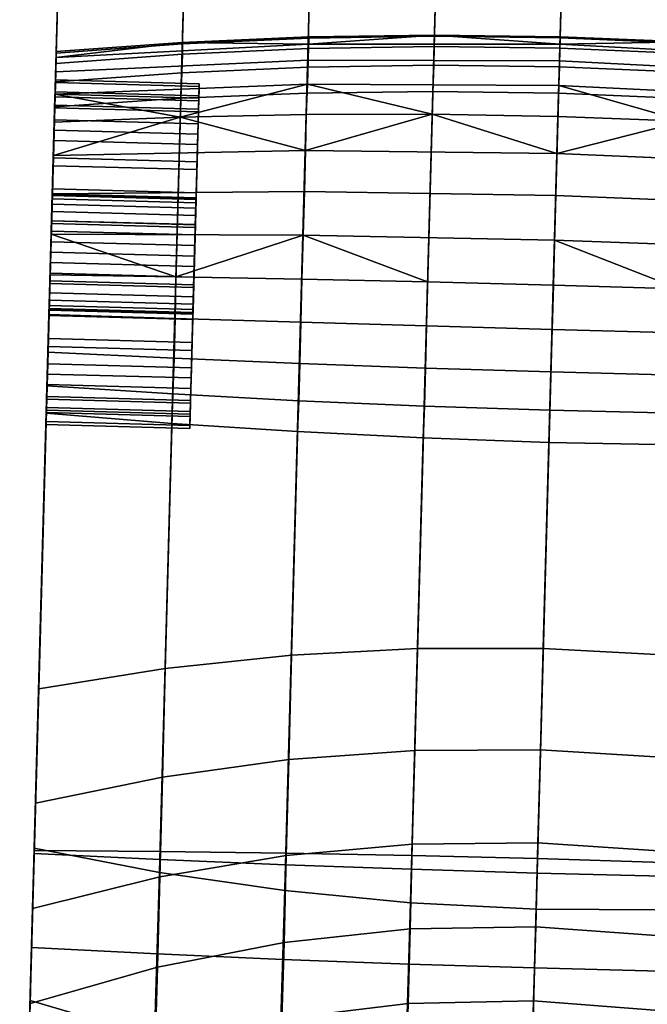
# Model space of a CAD drawing. Header units: millimetres. Extents: x -265 to 265, y -281 to 271.
# Tile 14 of 256: x -264 to -242, y -105 to -71. Entities that reach past the tile are written whole.
import ezdxf

# ---------------------------------------------------------------- set-up
doc = ezdxf.new("R2010")
doc.units = ezdxf.units.MM
doc.header["$MEASUREMENT"] = 0
doc.layers.add('podrucky', color=7, linetype='Continuous', true_color=0x000000)

msp = doc.modelspace()

# ---------------------------------------------------------------- meshes
at = {"layer": 'podrucky'}
mesh = msp.add_polyface(dxfattribs=at)
corners = [(-221.451, 160.112, 632.927), (-221.936, 142.486, 631.806), (-221.629, 153.629, 630.459), (-221.215, 168.72, 632.027), (-221.478, 159.15, 629.19), (-228.629, -100.823, 645.978), (-221.328, 164.581, 627.529), (-256.616, 154.592, 630.459), (-256.923, 143.448, 631.806), (-256.438, 161.074, 632.927), (-263.615, -99.861, 645.978), (-256.465, 160.113, 629.19), (-256.201, 169.682, 632.027), (-256.314, 165.544, 627.529), (-247.691, 160.203, 626.371), (-252.07, 160.186, 627.544), (-251.926, 165.436, 625.985), (-247.549, 165.325, 624.885), (-247.838, 155.004, 627.51), (-252.221, 154.853, 628.738), (-248.142, 144.52, 628.735), (-252.53, 144.093, 630.014), (-243.322, 160.166, 625.669), (-243.182, 165.211, 624.227), (-243.465, 155.047, 626.775), (-243.758, 144.727, 627.968), (-238.959, 160.073, 625.436), (-238.82, 165.093, 624.008), (-239.099, 154.981, 626.531), (-239.381, 144.716, 627.713), (-234.599, 159.925, 625.67), (-234.461, 164.971, 624.228), (-234.737, 154.807, 626.777), (-235.012, 144.486, 627.97), (-230.235, 159.723, 626.373), (-230.096, 164.845, 624.887), (-230.375, 154.524, 627.513), (-230.648, 144.037, 628.738), (-225.864, 159.464, 627.546), (-225.721, 164.715, 625.986), (-226.008, 154.131, 628.74), (-226.29, 143.371, 630.016), (-256.465, 160.113, 629.19), (-256.314, 165.544, 627.529), (-256.616, 154.592, 630.459), (-256.923, 143.448, 631.806), (-225.578, 169.847, 624.071), (-221.183, 169.881, 625.486), (-221.328, 164.581, 627.529), (-221.478, 159.15, 629.19), (-221.629, 153.629, 630.459), (-221.936, 142.486, 631.806), (-247.737, 159.208, 636.013), (-252.093, 160.005, 634.727), (-259.241, -99.894, 647.727), (-254.866, -99.952, 648.976), (-247.494, 168.639, 634.974), (-251.856, 169.094, 633.745), (-243.374, 158.681, 636.784), (-250.491, -100.035, 649.724), (-243.119, 168.317, 635.712), (-238.737, 168.13, 635.958), (-239.004, 158.426, 637.04), (-234.353, 168.076, 635.711), (-234.628, 158.441, 636.782), (-229.969, 168.157, 634.972), (-230.244, 158.728, 636.011), (-225.588, 168.372, 633.743), (-225.853, 159.284, 634.725), (-256.438, 161.074, 632.927), (-263.615, -99.861, 645.978), (-256.201, 169.682, 632.027), (-233.002, -100.616, 647.725), (-228.629, -100.823, 645.978), (-221.451, 160.112, 632.927), (-221.215, 168.72, 632.027)]
mesh.append_faces([[corners[k] for k in face] for face in [(0, 1, 2, 2), (3, 0, 4, 4), (2, 4, 0, 0), (0, 5, 1, 1), (3, 4, 6, 6), (7, 8, 9, 9), (10, 9, 8, 8), (11, 12, 13, 13), (9, 11, 7, 7), (9, 12, 11, 11), (14, 15, 16, 17), (18, 19, 15, 14), (20, 21, 19, 18), (22, 14, 17, 23), (24, 18, 14, 22), (25, 20, 18, 24), (26, 22, 23, 27), (28, 24, 22, 26), (29, 25, 24, 28), (30, 26, 27, 31), (32, 28, 26, 30), (33, 29, 28, 32), (34, 30, 31, 35), (36, 32, 30, 34), (37, 33, 32, 36), (38, 34, 35, 39), (40, 36, 34, 38), (41, 37, 36, 40), (42, 43, 16, 15), (44, 42, 15, 19), (45, 44, 19, 21), (39, 46, 47, 48), (40, 38, 49, 50), (41, 40, 50, 51), (38, 39, 48, 49), (52, 53, 54, 55), (56, 57, 53, 52), (58, 52, 55, 59), (60, 56, 52, 58), (61, 60, 58, 62), (63, 61, 62, 64), (65, 63, 64, 66), (67, 65, 66, 68), (69, 70, 54, 53), (71, 69, 53, 57), (68, 72, 73, 74), (67, 68, 74, 75)]])
mesh = msp.add_polyface(dxfattribs=at)
corners = [(-221.936, 142.486, 631.806), (-228.629, -100.823, 645.978), (-228.632, -100.923, 643.981), (-262.851, -72.049, 449.635), (-262.878, -73.039, 450), (-262.853, -72.118, 451.044), (-262.856, -72.264, 448.241), (-262.881, -73.139, 448.908), (-263.615, -99.861, 645.978), (-256.923, 143.448, 631.806), (-263.618, -99.961, 643.981), (-254.877, -100.351, 640.984), (-259.249, -100.168, 642.232), (-252.53, 144.093, 630.014), (-248.142, 144.52, 628.735), (-254.08, -71.952, 452.521), (-258.464, -72.151, 452.486), (-258.485, -72.797, 453.849), (-254.102, -72.604, 453.934), (-254.074, -71.596, 451.005), (-258.458, -71.793, 451.021), (-250.504, -100.509, 640.235), (-243.758, 144.727, 627.968), (-249.706, -71.881, 452.541), (-249.727, -72.536, 453.986), (-249.699, -71.526, 450.995), (-246.131, -100.642, 639.986), (-239.381, 144.716, 627.713), (-245.341, -71.938, 452.548), (-245.359, -72.594, 454.003), (-245.331, -71.583, 450.992), (-241.758, -100.749, 640.236), (-235.012, 144.486, 627.97), (-240.98, -72.121, 452.541), (-240.995, -72.777, 453.986), (-240.968, -71.766, 450.996), (-237.384, -100.832, 640.986), (-230.648, 144.037, 628.738), (-236.605, -72.077, 451.005), (-236.619, -72.433, 452.521), (-233.009, -100.89, 642.234), (-226.29, 143.371, 630.016), (-232.239, -72.515, 451.021), (-232.253, -72.872, 452.486), (-263.618, -99.961, 643.981), (-256.923, 143.448, 631.806), (-262.853, -72.118, 451.044), (-262.862, -72.478, 452.438), (-262.851, -72.049, 449.635), (-258.467, -71.736, 449.545), (-249.705, -71.483, 449.441), (-254.085, -71.548, 449.48), (-245.33, -71.542, 449.428), (-221.936, 142.486, 631.806), (-228.632, -100.923, 643.981), (-240.959, -71.724, 449.441), (-236.592, -72.03, 449.48), (-232.227, -72.459, 449.545), (-245.354, -72.378, 446.397), (-254.091, -72.355, 446.52), (-254.08, -71.799, 447.975), (-245.337, -71.805, 447.886), (-236.63, -72.836, 446.52), (-236.61, -72.28, 447.975), (-262.856, -72.264, 448.241), (-262.87, -72.767, 446.892), (-227.869, -73.226, 448.241), (-239.004, 158.426, 637.04), (-243.374, 158.681, 636.784), (-250.491, -100.035, 649.724), (-246.117, -100.142, 649.973), (-234.628, 158.441, 636.782), (-241.744, -100.275, 649.723), (-230.244, 158.728, 636.011), (-237.373, -100.433, 648.974), (-225.853, 159.284, 634.725), (-233.002, -100.616, 647.725)]
mesh.append_faces([[corners[k] for k in face] for face in [(0, 1, 2, 2), (3, 4, 5, 5), (6, 7, 3, 3), (8, 9, 10, 10), (11, 12, 13, 14), (15, 16, 17, 18), (19, 20, 16, 15), (21, 11, 14, 22), (23, 15, 18, 24), (25, 19, 15, 23), (26, 21, 22, 27), (28, 23, 24, 29), (30, 25, 23, 28), (31, 26, 27, 32), (33, 28, 29, 34), (35, 30, 28, 33), (36, 31, 32, 37), (38, 35, 33, 39), (40, 36, 37, 41), (42, 38, 39, 43), (44, 45, 13, 12), (46, 47, 16, 20), (48, 46, 20, 49), (19, 25, 50, 51), (19, 51, 49, 20), (52, 50, 25, 30), (40, 41, 53, 54), (35, 55, 52, 30), (56, 55, 35, 38), (57, 56, 38, 42), (58, 59, 60, 61), (62, 58, 61, 63), (64, 48, 49, 49), (51, 60, 49, 49), (64, 49, 60, 60), (61, 50, 52, 52), (50, 61, 60, 60), (61, 52, 55, 55), (51, 50, 60, 60), (60, 59, 65, 64), (63, 55, 56, 56), (57, 63, 56, 56), (57, 66, 63, 63), (55, 63, 61, 61), (67, 68, 69, 70), (71, 67, 70, 72), (73, 71, 72, 74), (75, 73, 74, 76)]])
mesh = msp.add_polyface(dxfattribs=at)
corners = [(-257.883, -73.277, 451.092), (-257.904, -74.062, 452.025), (-257.891, -73.598, 452.209), (-257.896, -73.768, 451.001), (-257.88, -73.177, 450), (-257.894, -73.676, 450), (-257.896, -73.768, 448.999), (-257.904, -74.062, 447.975), (-257.883, -73.277, 448.908), (-257.891, -73.598, 447.791), (-262.892, -73.539, 450), (-257.894, -73.676, 450), (-257.896, -73.768, 448.999), (-262.895, -73.631, 448.999), (-262.895, -73.631, 451.001), (-257.896, -73.768, 451.001), (-262.881, -73.139, 448.908), (-262.89, -73.46, 447.791), (-257.891, -73.598, 447.791), (-257.883, -73.277, 448.908), (-262.878, -73.039, 450), (-257.88, -73.177, 450), (-262.89, -73.46, 452.209), (-262.881, -73.139, 451.092), (-257.883, -73.277, 451.092), (-257.891, -73.598, 452.209), (-262.89, -73.46, 452.209), (-262.904, -74.017, 453.283), (-262.862, -72.478, 452.438), (-262.88, -73.115, 453.729), (-262.853, -72.118, 451.044), (-262.881, -73.139, 451.092), (-262.878, -73.039, 450), (-262.89, -73.46, 447.791), (-262.856, -72.264, 448.241), (-262.87, -72.767, 446.892), (-262.851, -72.049, 449.635), (-262.881, -73.139, 448.908), (-262.892, -73.536, 445.674), (-262.904, -74.017, 446.717), (-262.926, -74.796, 454.243), (-262.904, -73.983, 454.841), (-254.102, -72.604, 453.934), (-258.485, -72.797, 453.849), (-258.521, -73.683, 455.031), (-254.139, -73.504, 455.166), (-249.727, -72.536, 453.986), (-249.76, -73.445, 455.247), (-245.359, -72.594, 454.003), (-245.384, -73.505, 455.274), (-240.995, -72.777, 453.986), (-241.013, -73.686, 455.247), (-236.633, -73.085, 453.934), (-236.646, -73.986, 455.166), (-236.619, -72.433, 452.521), (-240.98, -72.121, 452.541), (-232.267, -73.518, 453.849), (-232.28, -74.406, 455.031), (-232.253, -72.872, 452.486), (-262.88, -73.115, 453.729), (-262.904, -73.983, 454.841), (-262.862, -72.478, 452.438), (-258.464, -72.151, 452.486), (-227.893, -74.078, 453.729), (-227.875, -73.44, 452.438), (-232.239, -72.515, 451.021), (-227.865, -73.08, 451.044), (-227.863, -73.011, 449.635), (-232.227, -72.459, 449.545), (-245.377, -73.235, 445.051), (-254.118, -73.19, 445.206), (-254.091, -72.355, 446.52), (-245.354, -72.378, 446.397), (-236.648, -73.671, 445.206), (-236.63, -72.836, 446.52), (-258.539, -74.338, 444.336), (-262.892, -73.536, 445.674), (-262.87, -72.767, 446.892), (-245.406, -74.318, 443.922), (-249.781, -74.24, 443.968), (-236.61, -72.28, 447.975), (-227.869, -73.226, 448.241), (-227.884, -73.729, 446.892), (-227.904, -74.498, 445.674), (-241.035, -74.481, 443.968)]
mesh.append_faces([[corners[k] for k in face] for face in [(0, 1, 2, 2), (3, 0, 4, 4), (4, 5, 3, 3), (3, 1, 0, 0), (6, 5, 4, 4), (7, 8, 9, 9), (8, 7, 6, 6), (6, 4, 8, 8), (10, 11, 12, 13), (14, 15, 11, 10), (16, 17, 18, 19), (20, 16, 19, 21), (22, 23, 24, 25), (23, 20, 21, 24), (26, 27, 28, 28), (29, 28, 27, 27), (30, 26, 28, 28), (31, 30, 32, 32), (33, 34, 35, 35), (32, 36, 37, 37), (38, 39, 35, 35), (39, 33, 35, 35), (37, 34, 33, 33), (31, 26, 30, 30), (40, 41, 29, 29), (42, 43, 44, 45), (46, 42, 45, 47), (48, 46, 47, 49), (50, 48, 49, 51), (52, 50, 51, 53), (54, 55, 50, 52), (56, 52, 53, 57), (58, 54, 52, 56), (59, 60, 44, 43), (61, 59, 43, 62), (58, 56, 63, 64), (65, 58, 64, 66), (65, 66, 67, 68), (69, 70, 71, 72), (73, 69, 72, 74), (70, 75, 76, 76), (76, 77, 71, 70), (70, 69, 78, 79), (74, 80, 81, 82), (81, 68, 67, 67), (82, 83, 73, 74), (73, 84, 69, 69)]])
mesh = msp.add_polyface(dxfattribs=at)
corners = [(-262.96, -76.028, 445.397), (-257.962, -76.166, 445.397), (-257.989, -77.151, 444.886), (-262.987, -77.013, 444.886), (-262.936, -75.149, 446.111), (-257.938, -75.287, 446.111), (-262.987, -77.013, 455.114), (-257.989, -77.151, 455.114), (-257.962, -76.166, 454.603), (-262.96, -76.028, 454.603), (-257.938, -75.287, 453.889), (-262.936, -75.149, 453.889), (-262.952, -75.755, 444.978), (-262.982, -76.829, 444.421), (-257.984, -76.967, 444.421), (-257.954, -75.892, 444.978), (-262.926, -74.796, 445.757), (-257.928, -74.933, 445.757), (-262.982, -76.829, 455.579), (-262.952, -75.755, 455.022), (-257.954, -75.892, 455.022), (-257.984, -76.967, 455.579), (-262.988, -77.071, 449.636), (-262.992, -77.178, 449.264), (-257.993, -77.315, 449.264), (-257.99, -77.208, 449.636), (-262.996, -77.364, 448.906), (-257.998, -77.501, 448.906), (-262.988, -77.038, 450), (-257.989, -77.175, 450), (-262.992, -77.178, 450.736), (-262.988, -77.071, 450.364), (-257.99, -77.208, 450.364), (-257.993, -77.315, 450.736), (-262.996, -77.364, 451.094), (-257.998, -77.501, 451.094), (-262.895, -73.631, 451.001), (-262.992, -77.178, 450.736), (-262.902, -73.925, 452.025), (-262.916, -74.435, 453.01), (-263.004, -77.623, 451.414), (-262.936, -75.149, 453.889), (-262.988, -77.071, 450.364), (-262.892, -73.539, 450), (-262.988, -77.038, 450), (-262.895, -73.631, 448.999), (-262.96, -76.028, 454.603), (-262.996, -77.364, 451.094), (-263.013, -77.943, 451.674), (-262.987, -77.013, 455.114), (-262.988, -77.071, 449.636), (-262.902, -73.925, 447.975), (-262.992, -77.178, 449.264), (-262.996, -77.364, 448.906), (-262.916, -74.435, 446.99), (-262.936, -75.149, 446.111), (-263.004, -77.623, 448.586), (-262.96, -76.028, 445.397), (-262.987, -77.013, 444.886), (-263.022, -78.301, 448.14), (-263.013, -77.943, 448.326), (-262.904, -74.017, 453.283), (-262.926, -74.796, 454.243), (-262.88, -73.115, 453.729), (-262.926, -74.796, 445.757), (-262.904, -74.017, 446.717), (-262.892, -73.536, 445.674), (-262.952, -75.755, 455.022), (-262.904, -73.983, 454.841), (-262.918, -74.514, 444.659), (-262.952, -75.755, 444.978), (-262.982, -76.829, 455.579), (-263.013, -77.945, 455.9), (-262.95, -75.676, 443.86), (-262.982, -76.829, 444.421), (-262.986, -77.003, 443.302), (-263.013, -77.945, 444.1), (-262.892, -73.536, 445.674), (-258.539, -74.338, 444.336), (-262.918, -74.514, 444.659), (-262.95, -75.676, 443.86)]
mesh.append_faces([[corners[k] for k in face] for face in [(0, 1, 2, 3), (4, 5, 1, 0), (6, 7, 8, 9), (9, 8, 10, 11), (12, 13, 14, 15), (16, 12, 15, 17), (18, 19, 20, 21), (22, 23, 24, 25), (23, 26, 27, 24), (28, 22, 25, 29), (30, 31, 32, 33), (34, 30, 33, 35), (31, 28, 29, 32), (36, 37, 38, 38), (39, 38, 37, 37), (40, 41, 39, 39), (42, 36, 43, 43), (43, 44, 42, 42), (37, 36, 42, 42), (45, 44, 43, 43), (40, 46, 41, 41), (47, 39, 37, 37), (48, 46, 40, 40), (47, 40, 39, 39), (46, 48, 49, 49), (50, 45, 51, 51), (51, 52, 50, 50), (50, 44, 45, 45), (53, 51, 54, 54), (53, 54, 55, 55), (56, 55, 57, 57), (58, 59, 57, 57), (53, 52, 51, 51), (56, 57, 60, 60), (53, 55, 56, 56), (61, 62, 63, 63), (64, 65, 66, 66), (67, 68, 62, 62), (66, 69, 70, 70), (64, 66, 70, 70), (68, 67, 71, 71), (68, 71, 72, 72), (73, 74, 69, 69), (74, 70, 69, 69), (75, 76, 73, 73), (74, 73, 76, 76), (77, 78, 79, 79), (80, 79, 78, 78)]])
mesh = msp.add_polyface(dxfattribs=at)
corners = [(-257.918, -74.573, 453.01), (-257.891, -73.598, 452.209), (-257.904, -74.062, 452.025), (-257.906, -74.154, 453.283), (-257.918, -74.573, 446.99), (-257.904, -74.062, 447.975), (-257.891, -73.598, 447.791), (-257.938, -75.287, 446.111), (-257.906, -74.154, 446.717), (-254.139, -73.504, 455.166), (-258.521, -73.683, 455.031), (-259.066, -93.524, 476.573), (-254.677, -93.056, 476.987), (-249.76, -73.445, 455.247), (-250.293, -92.824, 477.236), (-245.384, -73.505, 455.274), (-245.916, -92.827, 477.318), (-241.013, -73.686, 455.247), (-241.546, -93.065, 477.235), (-254.118, -73.19, 445.206), (-249.781, -74.24, 443.968), (-254.159, -74.247, 444.106), (-258.539, -74.338, 444.336), (-241.035, -74.481, 443.968), (-245.406, -74.318, 443.922), (-245.377, -73.235, 445.051), (-245.481, -77.062, 442.387), (-254.217, -76.927, 442.615), (-254.182, -75.499, 443.234), (-245.441, -75.601, 443.026), (-245.524, -78.622, 442.05), (-254.263, -78.45, 442.294), (-236.756, -77.408, 442.615), (-236.713, -75.98, 443.234), (-236.793, -78.931, 442.295), (-262.95, -75.676, 443.86), (-249.941, -80.073, 442.091), (-254.316, -79.975, 442.282), (-245.567, -80.186, 442.028), (-258.691, -79.893, 442.6), (-241.195, -80.314, 442.092), (-254.381, -82.914, 443.157), (-258.755, -82.73, 443.478), (-258.721, -81.341, 442.891), (-254.346, -81.474, 442.568), (-254.421, -84.208, 444.023), (-258.793, -83.971, 444.334), (-254.463, -85.282, 445.106), (-258.832, -84.995, 445.399), (-254.902, -101.251, 464.766), (-259.262, -100.619, 465.308), (-250.014, -83.073, 442.965), (-249.977, -81.601, 442.375), (-250.053, -84.398, 443.837), (-250.092, -85.502, 444.93), (-250.536, -101.679, 464.44), (-245.65, -83.206, 442.901), (-245.61, -81.724, 442.31), (-245.688, -84.541, 443.775), (-245.719, -85.656, 444.872), (-246.165, -101.902, 464.332), (-241.288, -83.313, 442.966), (-241.244, -81.842, 442.375), (-241.322, -84.638, 443.837), (-241.345, -85.743, 444.931), (-237.408, -101.732, 464.766), (-241.789, -101.919, 464.441), (-236.97, -85.763, 445.106)]
mesh.append_faces([[corners[k] for k in face] for face in [(0, 1, 2, 2), (1, 0, 3, 3), (4, 5, 6, 6), (7, 4, 8, 8), (6, 8, 4, 4), (9, 10, 11, 12), (13, 9, 12, 14), (15, 13, 14, 16), (17, 15, 16, 18), (19, 20, 21, 21), (22, 19, 21, 21), (23, 24, 25, 25), (26, 27, 28, 29), (30, 31, 27, 26), (32, 26, 29, 33), (34, 30, 26, 32), (21, 28, 22, 22), (35, 22, 28, 28), (29, 20, 24, 24), (20, 29, 28, 28), (29, 24, 23, 23), (21, 20, 28, 28), (31, 36, 37, 37), (31, 30, 38, 36), (39, 31, 37, 37), (40, 30, 34, 34), (30, 40, 38, 38), (23, 33, 29, 29), (41, 42, 43, 44), (45, 46, 42, 41), (47, 48, 46, 45), (49, 50, 48, 47), (51, 41, 44, 52), (53, 45, 41, 51), (54, 47, 45, 53), (55, 49, 47, 54), (56, 51, 52, 57), (58, 53, 51, 56), (59, 54, 53, 58), (60, 55, 54, 59), (61, 56, 57, 62), (63, 58, 56, 61), (64, 59, 58, 63), (65, 66, 64, 67), (43, 39, 37, 44), (36, 38, 57, 52), (52, 44, 37, 36), (57, 38, 40, 62)]])
mesh = msp.add_polyface(dxfattribs=at)
corners = [(-257.938, -75.287, 453.889), (-257.906, -74.154, 453.283), (-257.918, -74.573, 453.01), (-257.954, -75.892, 455.022), (-257.989, -77.151, 455.114), (-257.984, -76.967, 455.579), (-258.018, -78.174, 455.408), (-258.015, -78.083, 455.9), (-258.045, -79.174, 455.5), (-257.928, -74.933, 454.243), (-257.962, -76.166, 454.603), (-257.962, -76.166, 445.397), (-257.938, -75.287, 446.111), (-257.928, -74.933, 445.757), (-257.906, -74.154, 446.717), (-257.989, -77.151, 444.886), (-257.954, -75.892, 444.978), (-257.984, -76.967, 444.421), (-258.018, -78.174, 444.592), (-258.015, -78.083, 444.1), (-258.045, -79.174, 444), (-258.045, -79.174, 444.5), (-258.045, -79.174, 456), (-262.916, -74.435, 446.99), (-257.918, -74.573, 446.99), (-257.938, -75.287, 446.111), (-262.936, -75.149, 446.111), (-262.895, -73.631, 448.999), (-257.896, -73.768, 448.999), (-257.904, -74.062, 447.975), (-262.902, -73.925, 447.975), (-262.902, -73.925, 452.025), (-257.904, -74.062, 452.025), (-257.896, -73.768, 451.001), (-262.895, -73.631, 451.001), (-262.936, -75.149, 453.889), (-257.938, -75.287, 453.889), (-257.918, -74.573, 453.01), (-262.916, -74.435, 453.01), (-262.904, -74.017, 446.717), (-262.926, -74.796, 445.757), (-257.928, -74.933, 445.757), (-257.906, -74.154, 446.717), (-262.89, -73.46, 447.791), (-257.891, -73.598, 447.791), (-262.926, -74.796, 454.243), (-262.904, -74.017, 453.283), (-257.906, -74.154, 453.283), (-257.928, -74.933, 454.243), (-262.89, -73.46, 452.209), (-257.891, -73.598, 452.209), (-262.952, -75.755, 455.022), (-257.954, -75.892, 455.022), (-257.993, -77.315, 450.736), (-257.99, -77.208, 450.364), (-258.096, -81.033, 450.736), (-257.989, -77.175, 450), (-258.099, -81.14, 450.364), (-258.091, -80.848, 451.094), (-257.998, -77.501, 451.094), (-258.064, -79.91, 451.86), (-258.024, -78.438, 451.86), (-258.015, -78.08, 451.674), (-258.006, -77.761, 451.414), (-258.074, -80.268, 451.674), (-258.084, -80.588, 451.414), (-257.99, -77.208, 449.636), (-258.1, -81.174, 450), (-258.006, -77.761, 448.586), (-258.091, -80.848, 448.906), (-257.998, -77.501, 448.906), (-258.015, -78.08, 448.326), (-258.084, -80.588, 448.586), (-257.993, -77.315, 449.264), (-258.099, -81.14, 449.636), (-258.055, -79.538, 451.967), (-258.035, -78.811, 451.967), (-258.096, -81.033, 449.264), (-258.045, -79.174, 452), (-254.182, -75.499, 443.234), (-254.217, -76.927, 442.615), (-262.986, -77.003, 443.302), (-262.95, -75.676, 443.86), (-254.263, -78.45, 442.294), (-258.691, -79.893, 442.6), (-263.025, -78.416, 443.028)]
mesh.append_faces([[corners[k] for k in face] for face in [(0, 1, 2, 2), (3, 4, 5, 5), (6, 5, 4, 4), (5, 6, 7, 7), (8, 7, 6, 6), (1, 0, 9, 9), (10, 9, 0, 0), (9, 10, 3, 3), (4, 3, 10, 10), (11, 12, 13, 13), (14, 13, 12, 12), (15, 11, 16, 16), (13, 16, 11, 11), (17, 15, 16, 16), (18, 15, 17, 17), (19, 18, 17, 17), (19, 20, 21, 21), (19, 21, 18, 18), (7, 8, 22, 22), (23, 24, 25, 26), (27, 28, 29, 30), (30, 29, 24, 23), (31, 32, 33, 34), (35, 36, 37, 38), (38, 37, 32, 31), (39, 40, 41, 42), (43, 39, 42, 44), (45, 46, 47, 48), (46, 49, 50, 47), (51, 45, 48, 52), (53, 54, 55, 55), (56, 57, 54, 54), (53, 58, 59, 59), (60, 61, 62, 62), (62, 63, 64, 64), (59, 65, 63, 63), (56, 66, 67, 67), (68, 69, 70, 70), (71, 72, 68, 68), (66, 73, 74, 74), (75, 76, 61, 61), (57, 55, 54, 54), (69, 77, 70, 70), (77, 74, 73, 73), (75, 78, 76, 76), (79, 80, 81, 82), (83, 84, 85, 85), (85, 81, 80, 83)]])
mesh = msp.add_polyface(dxfattribs=at)
corners = [(-263.191, -84.443, 448.999), (-258.193, -84.58, 448.999), (-258.195, -84.672, 450), (-263.193, -84.535, 450), (-263.169, -83.639, 446.99), (-258.171, -83.776, 446.99), (-258.186, -84.286, 447.975), (-263.184, -84.149, 447.975), (-263.125, -82.045, 445.397), (-258.127, -82.183, 445.397), (-258.151, -83.062, 446.111), (-263.149, -82.924, 446.111), (-263.184, -84.149, 452.025), (-258.186, -84.286, 452.025), (-258.171, -83.776, 453.01), (-263.169, -83.639, 453.01), (-258.193, -84.58, 451.001), (-263.191, -84.443, 451.001), (-258.151, -83.062, 453.889), (-263.149, -82.924, 453.889), (-263.205, -84.934, 448.908), (-263.208, -85.035, 450), (-258.209, -85.172, 450), (-258.207, -85.072, 448.908), (-263.181, -84.057, 446.717), (-263.196, -84.613, 447.791), (-258.198, -84.751, 447.791), (-258.183, -84.194, 446.717), (-263.133, -82.319, 444.978), (-263.159, -83.278, 445.757), (-258.161, -83.415, 445.757), (-258.135, -82.456, 444.978), (-263.159, -83.278, 454.243), (-263.133, -82.319, 455.022), (-258.135, -82.456, 455.022), (-258.161, -83.415, 454.243), (-263.196, -84.613, 452.209), (-263.181, -84.057, 453.283), (-258.183, -84.194, 453.283), (-258.198, -84.751, 452.209), (-263.205, -84.934, 451.092), (-258.207, -85.072, 451.092), (-263.089, -80.71, 451.094), (-263.184, -84.149, 452.025), (-263.169, -83.639, 453.01), (-263.097, -81.003, 450.364), (-263.191, -84.443, 451.001), (-263.193, -84.535, 450), (-263.098, -81.036, 450), (-263.191, -84.443, 448.999), (-263.184, -84.149, 447.975), (-263.097, -81.003, 449.636), (-263.094, -80.896, 449.264), (-263.169, -83.639, 446.99), (-263.613, -99.781, 466.068), (-263.013, -77.945, 455.9), (-263.043, -79.037, 456), (-263.072, -80.128, 455.9), (-263.104, -81.245, 455.579), (-263.133, -82.319, 455.022), (-263.159, -83.278, 454.243), (-263.181, -84.057, 453.283), (-263.205, -84.934, 451.092), (-263.196, -84.613, 452.209), (-263.208, -85.035, 450), (-263.461, -94.228, 475.993), (-263.197, -84.641, 445.809), (-263.133, -82.319, 444.978), (-263.171, -83.688, 444.77), (-263.104, -81.245, 444.421), (-263.159, -83.278, 445.757), (-263.205, -84.934, 448.908), (-263.196, -84.613, 447.791), (-263.181, -84.057, 446.717), (-262.904, -73.983, 454.841), (-263.461, -94.228, 475.993), (-259.066, -93.524, 476.573), (-258.521, -73.683, 455.031), (-263.171, -83.688, 444.77), (-263.139, -82.519, 443.929), (-258.755, -82.73, 443.478), (-258.793, -83.971, 444.334), (-263.197, -84.641, 445.809), (-258.832, -84.995, 445.399), (-263.613, -99.781, 466.068), (-259.262, -100.619, 465.308)]
mesh.append_faces([[corners[k] for k in face] for face in [(0, 1, 2, 3), (4, 5, 6, 7), (7, 6, 1, 0), (8, 9, 10, 11), (11, 10, 5, 4), (12, 13, 14, 15), (3, 2, 16, 17), (17, 16, 13, 12), (15, 14, 18, 19), (20, 21, 22, 23), (24, 25, 26, 27), (25, 20, 23, 26), (28, 29, 30, 31), (29, 24, 27, 30), (32, 33, 34, 35), (36, 37, 38, 39), (21, 40, 41, 22), (40, 36, 39, 41), (37, 32, 35, 38), (42, 43, 44, 44), (45, 46, 43, 43), (47, 46, 45, 45), (48, 49, 47, 47), (50, 49, 51, 51), (50, 52, 53, 53), (54, 55, 56, 56), (57, 54, 56, 56), (54, 58, 59, 59), (54, 60, 61, 61), (60, 54, 59, 59), (62, 54, 63, 63), (54, 61, 63, 63), (64, 54, 62, 62), (54, 57, 58, 58), (54, 65, 55, 55), (66, 67, 68, 68), (67, 69, 68, 68), (66, 70, 67, 67), (54, 64, 71, 71), (66, 72, 73, 73), (71, 72, 66, 66), (70, 66, 73, 73), (66, 54, 71, 71), (74, 75, 76, 77), (78, 79, 80, 81), (82, 78, 81, 83), (84, 82, 83, 85)]])
mesh = msp.add_polyface(dxfattribs=at)
corners = [(-263.07, -80.037, 444.592), (-258.072, -80.175, 444.592), (-258.101, -81.198, 444.886), (-263.099, -81.061, 444.886), (-258.127, -82.183, 445.397), (-263.125, -82.045, 445.397), (-263.099, -81.061, 455.114), (-258.101, -81.198, 455.114), (-258.072, -80.175, 455.408), (-263.07, -80.037, 455.408), (-263.149, -82.924, 453.889), (-258.151, -83.062, 453.889), (-258.127, -82.183, 454.603), (-263.125, -82.045, 454.603), (-263.072, -80.128, 444.1), (-263.104, -81.245, 444.421), (-258.105, -81.382, 444.421), (-258.074, -80.266, 444.1), (-263.133, -82.319, 444.978), (-258.135, -82.456, 444.978), (-263.104, -81.245, 455.579), (-263.072, -80.128, 455.9), (-258.074, -80.266, 455.9), (-258.105, -81.382, 455.579), (-263.133, -82.319, 455.022), (-258.135, -82.456, 455.022), (-263.097, -81.003, 449.636), (-263.098, -81.036, 450), (-258.1, -81.174, 450), (-258.099, -81.14, 449.636), (-263.089, -80.71, 448.906), (-263.094, -80.896, 449.264), (-258.096, -81.033, 449.264), (-258.091, -80.848, 448.906), (-263.072, -80.131, 448.326), (-263.082, -80.451, 448.586), (-258.084, -80.588, 448.586), (-258.074, -80.268, 448.326), (-263.062, -79.773, 448.14), (-258.064, -79.91, 448.14), (-263.082, -80.451, 451.414), (-263.072, -80.131, 451.674), (-258.074, -80.268, 451.674), (-258.084, -80.588, 451.414), (-263.062, -79.773, 451.86), (-258.064, -79.91, 451.86), (-263.094, -80.896, 450.736), (-263.089, -80.71, 451.094), (-258.091, -80.848, 451.094), (-258.096, -81.033, 450.736), (-263.097, -81.003, 450.364), (-258.099, -81.14, 450.364), (-263.099, -81.061, 455.114), (-263.053, -79.401, 451.967), (-263.062, -79.773, 451.86), (-263.072, -80.131, 451.674), (-263.082, -80.451, 451.414), (-263.089, -80.71, 451.094), (-263.149, -82.924, 453.889), (-263.07, -80.037, 455.408), (-263.125, -82.045, 454.603), (-263.169, -83.639, 453.01), (-263.184, -84.149, 452.025), (-263.094, -80.896, 450.736), (-263.097, -81.003, 450.364), (-263.125, -82.045, 445.397), (-263.072, -80.131, 448.326), (-263.099, -81.061, 444.886), (-263.089, -80.71, 448.906), (-263.082, -80.451, 448.586), (-263.169, -83.639, 446.99), (-263.053, -79.401, 448.033), (-263.07, -80.037, 444.592), (-263.062, -79.773, 448.14), (-263.094, -80.896, 449.264), (-263.191, -84.443, 448.999), (-263.098, -81.036, 450), (-263.097, -81.003, 449.636), (-263.193, -84.535, 450), (-263.149, -82.924, 446.111), (-263.184, -84.149, 447.975), (-263.013, -77.945, 455.9), (-263.461, -94.228, 475.993), (-262.904, -73.983, 454.841), (-263.139, -82.519, 443.929), (-263.072, -80.128, 444.1), (-263.103, -81.204, 443.344), (-263.171, -83.688, 444.77), (-263.104, -81.245, 444.421), (-263.103, -81.204, 443.344), (-263.064, -79.826, 443.045), (-258.691, -79.893, 442.6), (-258.721, -81.341, 442.891), (-263.139, -82.519, 443.929), (-258.755, -82.73, 443.478)]
mesh.append_faces([[corners[k] for k in face] for face in [(0, 1, 2, 3), (3, 2, 4, 5), (6, 7, 8, 9), (10, 11, 12, 13), (13, 12, 7, 6), (14, 15, 16, 17), (15, 18, 19, 16), (20, 21, 22, 23), (24, 20, 23, 25), (26, 27, 28, 29), (30, 31, 32, 33), (31, 26, 29, 32), (34, 35, 36, 37), (38, 34, 37, 39), (35, 30, 33, 36), (40, 41, 42, 43), (41, 44, 45, 42), (46, 47, 48, 49), (27, 50, 51, 28), (50, 46, 49, 51), (47, 40, 43, 48), (52, 53, 54, 54), (54, 55, 52, 52), (56, 57, 58, 58), (58, 55, 56, 56), (52, 59, 53, 53), (55, 58, 60, 60), (57, 61, 58, 58), (62, 63, 64, 64), (63, 62, 57, 57), (52, 55, 60, 60), (65, 66, 67, 67), (68, 69, 70, 70), (69, 66, 65, 65), (71, 72, 67, 67), (67, 66, 73, 73), (70, 74, 68, 68), (75, 76, 77, 77), (78, 64, 76, 76), (65, 79, 69, 69), (70, 69, 79, 79), (74, 80, 77, 77), (81, 82, 83, 83), (84, 85, 86, 86), (84, 87, 88, 88), (85, 84, 88, 88), (89, 90, 91, 92), (93, 89, 92, 94)]])
mesh = msp.add_polyface(dxfattribs=at)
corners = [(-263.016, -78.036, 444.592), (-258.018, -78.174, 444.592), (-258.045, -79.174, 444.5), (-263.043, -79.037, 444.5), (-262.987, -77.013, 444.886), (-257.989, -77.151, 444.886), (-258.072, -80.175, 444.592), (-263.07, -80.037, 444.592), (-263.043, -79.037, 455.5), (-258.045, -79.174, 455.5), (-258.018, -78.174, 455.408), (-263.016, -78.036, 455.408), (-257.989, -77.151, 455.114), (-262.987, -77.013, 455.114), (-263.07, -80.037, 455.408), (-258.072, -80.175, 455.408), (-263.013, -77.945, 444.1), (-263.043, -79.037, 444), (-258.045, -79.174, 444), (-258.015, -78.083, 444.1), (-262.982, -76.829, 444.421), (-257.984, -76.967, 444.421), (-263.072, -80.128, 444.1), (-258.074, -80.266, 444.1), (-263.043, -79.037, 456), (-263.013, -77.945, 455.9), (-258.015, -78.083, 455.9), (-258.045, -79.174, 456), (-262.982, -76.829, 455.579), (-257.984, -76.967, 455.579), (-263.072, -80.128, 455.9), (-258.074, -80.266, 455.9), (-263.053, -79.401, 448.033), (-263.062, -79.773, 448.14), (-258.064, -79.91, 448.14), (-258.055, -79.538, 448.033), (-263.033, -78.673, 448.033), (-263.043, -79.037, 448), (-258.045, -79.174, 448), (-258.035, -78.811, 448.033), (-263.013, -77.943, 448.326), (-263.022, -78.301, 448.14), (-258.024, -78.438, 448.14), (-258.015, -78.08, 448.326), (-262.996, -77.364, 448.906), (-263.004, -77.623, 448.586), (-258.006, -77.761, 448.586), (-257.998, -77.501, 448.906), (-263.004, -77.623, 451.414), (-262.996, -77.364, 451.094), (-257.998, -77.501, 451.094), (-258.006, -77.761, 451.414), (-263.022, -78.301, 451.86), (-263.013, -77.943, 451.674), (-258.015, -78.08, 451.674), (-258.024, -78.438, 451.86), (-263.043, -79.037, 452), (-263.033, -78.673, 451.967), (-258.035, -78.811, 451.967), (-258.045, -79.174, 452), (-263.062, -79.773, 451.86), (-263.053, -79.401, 451.967), (-258.055, -79.538, 451.967), (-258.064, -79.91, 451.86), (-263.033, -78.673, 451.967), (-263.016, -78.036, 455.408), (-262.987, -77.013, 455.114), (-263.022, -78.301, 451.86), (-263.043, -79.037, 452), (-263.013, -77.943, 451.674), (-263.022, -78.301, 448.14), (-262.987, -77.013, 444.886), (-263.033, -78.673, 448.033), (-263.013, -77.943, 448.326), (-262.96, -76.028, 445.397), (-263.043, -79.037, 444.5), (-263.016, -78.036, 444.592), (-263.053, -79.401, 448.033), (-263.043, -79.037, 448), (-263.07, -80.037, 455.408), (-263.043, -79.037, 455.5), (-263.053, -79.401, 451.967), (-263.099, -81.061, 444.886), (-263.062, -79.773, 448.14), (-263.07, -80.037, 444.592), (-263.043, -79.037, 444), (-263.013, -77.945, 444.1), (-262.986, -77.003, 443.302), (-263.103, -81.204, 443.344), (-263.072, -80.128, 444.1), (-263.025, -78.416, 443.028), (-263.064, -79.826, 443.045), (-263.025, -78.416, 443.028), (-258.691, -79.893, 442.6), (-263.064, -79.826, 443.045)]
mesh.append_faces([[corners[k] for k in face] for face in [(0, 1, 2, 3), (4, 5, 1, 0), (3, 2, 6, 7), (8, 9, 10, 11), (11, 10, 12, 13), (14, 15, 9, 8), (16, 17, 18, 19), (20, 16, 19, 21), (17, 22, 23, 18), (24, 25, 26, 27), (25, 28, 29, 26), (30, 24, 27, 31), (32, 33, 34, 35), (36, 37, 38, 39), (40, 41, 42, 43), (41, 36, 39, 42), (44, 45, 46, 47), (45, 40, 43, 46), (37, 32, 35, 38), (48, 49, 50, 51), (52, 53, 54, 55), (56, 57, 58, 59), (57, 52, 55, 58), (53, 48, 51, 54), (60, 61, 62, 63), (61, 56, 59, 62), (64, 65, 66, 66), (66, 67, 64, 64), (64, 68, 65, 65), (69, 67, 66, 66), (70, 71, 72, 72), (73, 74, 70, 70), (75, 72, 76, 76), (72, 71, 76, 76), (77, 78, 75, 75), (72, 75, 78, 78), (79, 80, 68, 68), (65, 68, 80, 80), (68, 81, 79, 79), (82, 83, 77, 77), (75, 84, 77, 77), (85, 86, 87, 87), (88, 89, 85, 85), (90, 91, 85, 85), (88, 85, 91, 91), (87, 90, 85, 85), (92, 93, 94, 94)]])
mesh = msp.add_polyface(dxfattribs=at)
corners = [(-258.074, -80.266, 444.1), (-258.045, -79.174, 444.5), (-258.045, -79.174, 444), (-258.074, -80.266, 455.9), (-258.045, -79.174, 456), (-258.045, -79.174, 455.5), (-258.072, -80.175, 455.408), (-258.105, -81.382, 455.579), (-258.101, -81.198, 455.114), (-258.161, -83.415, 454.243), (-258.135, -82.456, 455.022), (-258.127, -82.183, 454.603), (-258.183, -84.194, 453.283), (-258.151, -83.062, 453.889), (-258.198, -84.751, 452.209), (-258.171, -83.776, 453.01), (-258.207, -85.072, 451.092), (-258.186, -84.286, 452.025), (-258.193, -84.58, 451.001), (-258.209, -85.172, 450), (-258.101, -81.198, 444.886), (-258.135, -82.456, 444.978), (-258.127, -82.183, 445.397), (-258.161, -83.415, 445.757), (-258.151, -83.062, 446.111), (-258.183, -84.194, 446.717), (-258.072, -80.175, 444.592), (-258.105, -81.382, 444.421), (-258.195, -84.672, 450), (-258.193, -84.58, 448.999), (-258.207, -85.072, 448.908), (-258.186, -84.286, 447.975), (-258.171, -83.776, 446.99), (-258.198, -84.751, 447.791), (-257.993, -77.315, 449.264), (-257.998, -77.501, 448.906), (-258.096, -81.033, 449.264), (-258.024, -78.438, 448.14), (-258.035, -78.811, 448.033), (-258.064, -79.91, 448.14), (-258.045, -79.174, 448), (-258.055, -79.538, 448.033), (-258.015, -78.08, 448.326), (-258.074, -80.268, 448.326), (-258.024, -78.438, 451.86), (-258.064, -79.91, 451.86), (-258.055, -79.538, 451.967), (-258.015, -78.08, 451.674), (-258.074, -80.268, 451.674), (-258.006, -77.761, 451.414), (-258.084, -80.588, 451.414), (-258.091, -80.848, 451.094), (-257.993, -77.315, 450.736), (-258.096, -81.033, 450.736), (-257.998, -77.501, 451.094), (-257.989, -77.175, 450), (-258.1, -81.174, 450), (-258.099, -81.14, 450.364), (-258.084, -80.588, 448.586), (-258.091, -80.848, 448.906), (-258.006, -77.761, 448.586), (-257.99, -77.208, 449.636), (-258.099, -81.14, 449.636)]
mesh.append_faces([[corners[k] for k in face] for face in [(0, 1, 2, 2), (3, 4, 5, 5), (6, 3, 5, 5), (7, 3, 6, 6), (8, 7, 6, 6), (9, 10, 11, 11), (8, 11, 10, 10), (8, 10, 7, 7), (12, 9, 13, 13), (11, 13, 9, 9), (14, 12, 15, 15), (13, 15, 12, 12), (16, 17, 18, 18), (17, 16, 14, 14), (14, 15, 17, 17), (19, 16, 18, 18), (20, 21, 22, 22), (23, 22, 21, 21), (22, 23, 24, 24), (25, 24, 23, 23), (1, 0, 26, 26), (27, 26, 0, 0), (26, 27, 20, 20), (21, 20, 27, 27), (19, 28, 29, 29), (29, 30, 19, 19), (19, 18, 28, 28), (31, 30, 29, 29), (24, 25, 32, 32), (33, 32, 25, 25), (32, 33, 31, 31), (30, 31, 33, 33), (34, 35, 36, 36), (37, 38, 39, 39), (38, 40, 41, 41), (42, 37, 43, 43), (44, 45, 46, 46), (45, 47, 48, 48), (49, 50, 48, 48), (51, 52, 53, 53), (54, 51, 50, 50), (55, 56, 57, 57), (43, 37, 39, 39), (39, 38, 41, 41), (43, 58, 42, 42), (58, 59, 60, 60), (61, 62, 56, 56)]])
mesh = msp.add_polyface(dxfattribs=at)
corners = [(-228.815, -107.601, 645.572), (-228.908, -110.988, 644.794), (-228.806, -107.263, 643.601), (-228.632, -100.923, 643.981), (-228.629, -100.823, 645.978), (-228.722, -104.192, 645.964), (-228.979, -113.582, 491.979), (-228.684, -102.833, 485.287), (-228.775, -106.141, 490.391), (-228.891, -110.352, 482.821), (-228.583, -99.17, 480.476), (-228.772, -106.037, 474.123), (-228.627, -100.743, 466.068), (-228.474, -95.19, 475.993), (-245.916, -92.827, 477.318), (-250.293, -92.824, 477.236), (-250.385, -96.376, 481.56), (-246.012, -96.35, 481.632), (-241.909, -106.27, 639.906), (-246.281, -106.107, 639.658), (-246.131, -100.642, 639.986), (-241.758, -100.749, 640.236), (-241.96, -107.665, 501.271), (-246.313, -107.309, 501.268), (-246.364, -109.152, 506.598), (-242.008, -109.521, 506.625), (-241.899, -105.428, 496.048), (-246.253, -105.09, 496.068), (-241.826, -102.826, 490.998), (-246.182, -102.509, 491.038), (-241.743, -99.88, 486.157), (-246.102, -99.587, 486.215), (-241.649, -96.617, 481.56), (-241.546, -93.065, 477.235), (-237.54, -106.517, 640.645), (-237.384, -100.832, 640.986), (-237.553, -106.201, 495.988), (-237.614, -108.49, 501.279), (-237.479, -103.536, 490.877), (-237.391, -100.518, 485.983), (-237.293, -97.175, 481.343), (-237.184, -93.539, 476.987), (-233.173, -106.848, 641.877), (-233.009, -100.89, 642.234), (-233.207, -107.41, 495.888), (-233.271, -109.788, 501.293), (-233.129, -104.64, 490.675), (-233.039, -101.502, 485.693), (-232.938, -98.026, 480.982), (-232.826, -94.247, 476.572), (-228.632, -100.923, 643.981), (-228.806, -107.263, 643.601), (-228.855, -109.058, 495.748), (-228.775, -106.141, 490.391), (-228.684, -102.833, 485.287), (-228.583, -99.17, 480.476), (-228.474, -95.19, 475.993), (-241.789, -101.919, 464.441), (-246.165, -101.902, 464.332), (-245.719, -85.656, 444.872), (-241.345, -85.743, 444.931), (-241.95, -108.149, 473.058), (-246.338, -108.194, 472.986), (-241.848, -104.051, 649.706), (-246.221, -103.945, 649.957), (-246.327, -107.794, 649.515), (-241.953, -107.872, 649.268), (-241.744, -100.275, 649.723), (-246.117, -100.142, 649.973), (-237.558, -107.774, 473.271), (-237.408, -101.732, 464.766), (-237.475, -104.127, 648.957), (-237.577, -107.866, 648.528), (-237.373, -100.433, 648.974), (-233.164, -107.069, 473.627), (-233.021, -101.34, 465.309), (-233.1, -104.174, 647.71), (-233.198, -107.776, 647.296), (-233.002, -100.616, 647.725), (-228.627, -100.743, 466.068), (-228.772, -106.037, 474.123), (-228.815, -107.601, 645.572), (-228.722, -104.192, 645.964), (-228.629, -100.823, 645.978)]
mesh.append_faces([[corners[k] for k in face] for face in [(0, 1, 2, 2), (3, 4, 5, 5), (0, 3, 5, 5), (3, 0, 2, 2), (6, 7, 8, 8), (9, 10, 7, 7), (6, 9, 7, 7), (11, 10, 9, 9), (12, 13, 11, 11), (10, 11, 13, 13), (14, 15, 16, 17), (18, 19, 20, 21), (22, 23, 24, 25), (26, 27, 23, 22), (28, 29, 27, 26), (30, 31, 29, 28), (32, 17, 31, 30), (33, 14, 17, 32), (34, 18, 21, 35), (36, 26, 22, 37), (38, 28, 26, 36), (39, 30, 28, 38), (40, 32, 30, 39), (41, 33, 32, 40), (42, 34, 35, 43), (44, 36, 37, 45), (46, 38, 36, 44), (47, 39, 38, 46), (48, 40, 39, 47), (49, 41, 40, 48), (42, 43, 50, 51), (46, 44, 52, 53), (48, 47, 54, 55), (47, 46, 53, 54), (49, 48, 55, 56), (57, 58, 59, 60), (61, 62, 58, 57), (63, 64, 65, 66), (67, 68, 64, 63), (69, 61, 57, 70), (71, 63, 66, 72), (73, 67, 63, 71), (74, 69, 70, 75), (76, 71, 72, 77), (78, 73, 71, 76), (74, 75, 79, 80), (76, 77, 81, 82), (78, 76, 82, 83)]])
mesh = msp.add_polyface(dxfattribs=at)
corners = [(-263.618, -99.961, 643.981), (-263.708, -103.229, 645.964), (-263.615, -99.861, 645.978), (-263.793, -106.301, 643.601), (-263.802, -106.638, 645.572), (-263.895, -110.025, 644.794), (-263.967, -112.62, 491.979), (-263.842, -108.096, 495.748), (-263.762, -105.178, 490.391), (-263.878, -109.39, 482.821), (-263.671, -101.871, 485.287), (-263.57, -98.208, 480.476), (-263.759, -105.075, 474.123), (-263.613, -99.781, 466.068), (-263.461, -94.228, 475.993), (-255.033, -106.035, 640.643), (-259.413, -106.126, 641.875), (-259.249, -100.168, 642.232), (-254.877, -100.351, 640.984), (-255.004, -105.719, 495.988), (-259.41, -106.688, 495.889), (-259.477, -109.065, 501.293), (-255.068, -108.008, 501.279), (-254.932, -103.054, 490.877), (-259.335, -103.918, 490.675), (-254.853, -100.036, 485.984), (-259.252, -100.78, 485.694), (-254.768, -96.693, 481.344), (-259.162, -97.304, 480.982), (-254.677, -93.056, 476.987), (-259.066, -93.524, 476.573), (-250.656, -106.029, 639.904), (-250.504, -100.509, 640.235), (-250.619, -105.187, 496.048), (-250.682, -107.423, 501.271), (-250.549, -102.585, 490.998), (-250.471, -99.639, 486.157), (-250.385, -96.376, 481.56), (-250.293, -92.824, 477.236), (-246.281, -106.107, 639.658), (-246.131, -100.642, 639.986), (-246.313, -107.309, 501.268), (-250.735, -109.28, 506.625), (-246.364, -109.152, 506.598), (-246.253, -105.09, 496.068), (-246.182, -102.509, 491.038), (-246.102, -99.587, 486.215), (-246.012, -96.35, 481.632), (-263.793, -106.301, 643.601), (-263.618, -99.961, 643.981), (-263.842, -108.096, 495.748), (-263.911, -110.597, 501.312), (-263.762, -105.178, 490.391), (-263.671, -101.871, 485.287), (-263.461, -94.228, 475.993), (-263.57, -98.208, 480.476), (-255.085, -107.293, 473.271), (-259.434, -106.348, 473.626), (-259.262, -100.619, 465.308), (-254.902, -101.251, 464.766), (-254.968, -103.646, 648.959), (-259.34, -103.452, 647.711), (-259.438, -107.054, 647.298), (-255.07, -107.385, 648.53), (-254.866, -99.952, 648.976), (-259.241, -99.894, 647.727), (-250.719, -107.909, 473.057), (-250.536, -101.679, 464.44), (-250.595, -103.81, 649.708), (-250.7, -107.632, 649.269), (-250.491, -100.035, 649.724), (-246.338, -108.194, 472.986), (-246.165, -101.902, 464.332), (-246.221, -103.945, 649.957), (-246.327, -107.794, 649.515), (-246.117, -100.142, 649.973), (-263.759, -105.075, 474.123), (-263.613, -99.781, 466.068), (-263.878, -109.39, 482.821), (-259.567, -111.015, 482.678), (-263.802, -106.638, 645.572), (-263.895, -110.025, 644.794), (-259.537, -110.632, 646.476), (-263.708, -103.229, 645.964), (-263.615, -99.861, 645.978)]
mesh.append_faces([[corners[k] for k in face] for face in [(0, 1, 2, 2), (0, 3, 4, 4), (4, 1, 0, 0), (3, 5, 4, 4), (6, 7, 8, 8), (9, 10, 11, 11), (10, 6, 8, 8), (12, 9, 11, 11), (13, 12, 14, 14), (11, 14, 12, 12), (15, 16, 17, 18), (19, 20, 21, 22), (23, 24, 20, 19), (25, 26, 24, 23), (27, 28, 26, 25), (29, 30, 28, 27), (31, 15, 18, 32), (33, 19, 22, 34), (35, 23, 19, 33), (36, 25, 23, 35), (37, 27, 25, 36), (38, 29, 27, 37), (39, 31, 32, 40), (41, 34, 42, 43), (44, 33, 34, 41), (45, 35, 33, 44), (46, 36, 35, 45), (47, 37, 36, 46), (48, 49, 17, 16), (50, 51, 21, 20), (52, 50, 20, 24), (53, 52, 24, 26), (54, 55, 28, 30), (55, 53, 26, 28), (56, 57, 58, 59), (60, 61, 62, 63), (64, 65, 61, 60), (66, 56, 59, 67), (68, 60, 63, 69), (70, 64, 60, 68), (71, 66, 67, 72), (73, 68, 69, 74), (75, 70, 68, 73), (76, 77, 58, 57), (78, 76, 57, 79), (80, 81, 82, 62), (83, 80, 62, 61), (84, 83, 61, 65)]])
mesh = msp.add_polyface(dxfattribs=at)
corners = [(-263.965, -112.556, 641.787), (-263.986, -113.324, 643.634), (-263.793, -106.301, 643.601), (-264.023, -114.705, 501.391), (-264.044, -115.442, 518.743), (-264.012, -114.279, 512.861), (-263.895, -110.025, 644.794), (-263.968, -112.662, 507.033), (-263.911, -110.597, 501.312), (-263.671, -101.871, 485.287), (-263.878, -109.39, 482.821), (-263.967, -112.62, 491.979), (-263.842, -108.096, 495.748), (-264.072, -116.471, 642.108), (-255.188, -111.642, 639.017), (-259.574, -112.003, 640.171), (-259.413, -106.126, 641.875), (-255.033, -106.035, 640.643), (-255.328, -116.745, 636.18), (-259.722, -117.351, 637.198), (-255.172, -111.403, 512.228), (-259.582, -112.58, 512.491), (-259.621, -113.702, 518.192), (-255.211, -112.495, 517.799), (-255.124, -109.906, 506.706), (-259.534, -111.033, 506.842), (-255.068, -108.008, 501.279), (-259.477, -109.065, 501.293), (-250.806, -111.475, 638.325), (-250.656, -106.029, 639.904), (-250.941, -116.43, 635.57), (-250.779, -110.746, 512.07), (-250.814, -111.819, 517.563), (-250.735, -109.28, 506.625), (-250.682, -107.423, 501.271), (-246.429, -111.499, 638.095), (-246.281, -106.107, 639.658), (-246.564, -116.406, 635.367), (-246.404, -110.608, 512.017), (-246.434, -111.674, 517.484), (-246.364, -109.152, 506.598), (-263.965, -112.556, 641.787), (-263.793, -106.301, 643.601), (-264.121, -118.247, 638.623), (-263.968, -112.662, 507.033), (-264.012, -114.279, 512.861), (-264.044, -115.442, 518.743), (-263.911, -110.597, 501.312), (-255.227, -112.212, 482.575), (-259.567, -111.015, 482.678), (-259.434, -106.348, 473.626), (-255.085, -107.293, 473.271), (-255.321, -115.867, 492.446), (-259.658, -114.493, 492.252), (-255.367, -118.18, 502.624), (-259.704, -116.712, 502.11), (-255.272, -114.718, 646.404), (-259.633, -114.118, 645.25), (-259.725, -117.443, 643.638), (-255.367, -118.17, 644.731), (-255.173, -111.1, 647.677), (-259.537, -110.632, 646.476), (-255.07, -107.385, 648.53), (-259.438, -107.054, 647.298), (-250.861, -112.98, 482.513), (-250.719, -107.909, 473.057), (-250.961, -116.741, 492.563), (-250.906, -115.127, 647.096), (-251.003, -118.655, 645.386), (-250.805, -111.429, 648.397), (-250.7, -107.632, 649.269), (-246.479, -113.316, 482.493), (-246.338, -108.194, 472.986), (-246.584, -117.112, 492.602), (-246.433, -111.618, 648.637), (-246.535, -115.343, 647.326), (-246.327, -107.794, 649.515), (-263.967, -112.62, 491.979), (-263.878, -109.39, 482.821), (-264.023, -114.705, 501.391), (-263.986, -113.324, 643.634), (-264.072, -116.471, 642.108), (-263.895, -110.025, 644.794)]
mesh.append_faces([[corners[k] for k in face] for face in [(0, 1, 2, 2), (3, 4, 5, 5), (1, 6, 2, 2), (3, 7, 8, 8), (9, 10, 11, 11), (11, 3, 12, 12), (3, 5, 7, 7), (3, 8, 12, 12), (13, 1, 0, 0), (14, 15, 16, 17), (18, 19, 15, 14), (20, 21, 22, 23), (24, 25, 21, 20), (26, 27, 25, 24), (28, 14, 17, 29), (30, 18, 14, 28), (31, 20, 23, 32), (33, 24, 20, 31), (34, 26, 24, 33), (35, 28, 29, 36), (37, 30, 28, 35), (38, 31, 32, 39), (40, 33, 31, 38), (41, 42, 16, 15), (43, 41, 15, 19), (44, 45, 21, 25), (45, 46, 22, 21), (47, 44, 25, 27), (48, 49, 50, 51), (52, 53, 49, 48), (54, 55, 53, 52), (56, 57, 58, 59), (60, 61, 57, 56), (62, 63, 61, 60), (64, 48, 51, 65), (66, 52, 48, 64), (67, 56, 59, 68), (69, 60, 56, 67), (70, 62, 60, 69), (71, 64, 65, 72), (73, 66, 64, 71), (74, 69, 67, 75), (76, 70, 69, 74), (77, 78, 49, 53), (79, 77, 53, 55), (80, 81, 58, 57), (82, 80, 57, 61)]])

doc.saveas('drawing.dxf')
